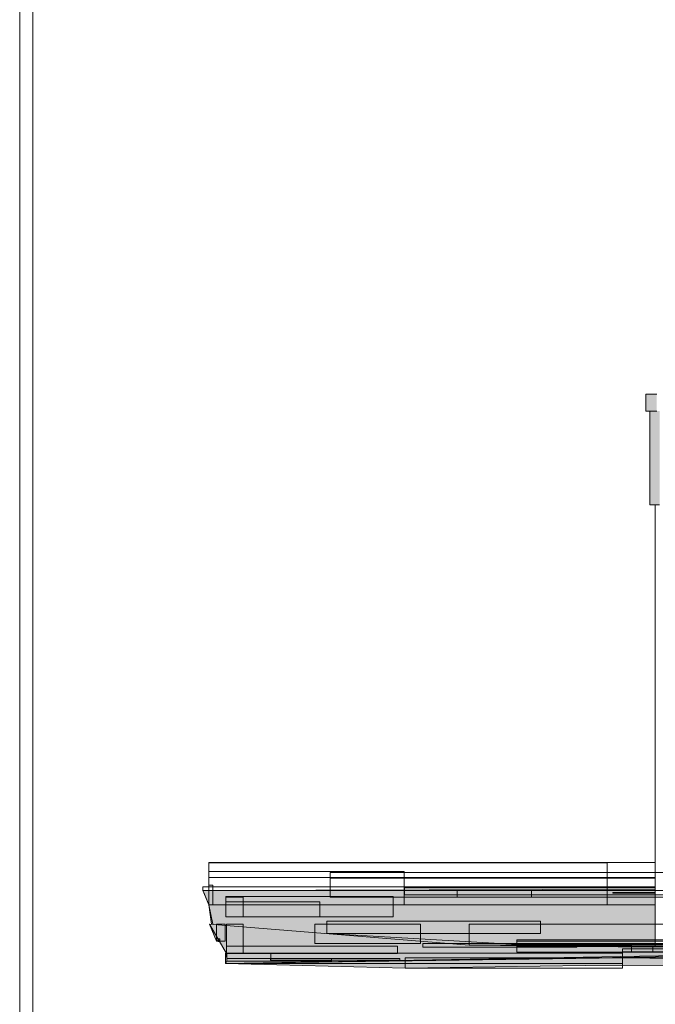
# Model space of a CAD drawing. Header units: metres. Extents: x 0 to 0.84, y 0 to 0.297.
# Tile 32 of 59: x 0.667 to 0.676, y 0.238 to 0.253. Entities that reach past the tile are written whole.
import ezdxf

# ---------------------------------------------------------------- set-up
doc = ezdxf.new("R2010")
doc.units = ezdxf.units.M
doc.layers.add('Standard', color=7, linetype='Continuous', lineweight=25)
picture_1 = doc.add_image_def('image1.jpg', size_in_pixel=(1024, 1024))

msp = doc.modelspace()

# ---------------------------------------------------------------- hatches: boundary and pattern name
at = {"layer": 'Standard', "linetype": 'Continuous', "lineweight": 13, "true_color": 0xbababa, "transparency": 33554687}
for points in [[(0.676174, 0.247115), (0.676174, 0.246855), (0.676342, 0.246855), (0.676342, 0.247115)], [(0.669363, 0.23948), (0.676319, 0.239122), (0.676319, 0.239333)], [(0.669729, 0.238395), (0.670401, 0.23841), (0.669724, 0.238509)]]:
    msp.add_hatch(color=9, dxfattribs=at).paths.add_polyline_path(points)
at = {"layer": 'Standard', "linetype": 'Continuous', "lineweight": 13, "true_color": 0xd8d8d8, "transparency": 33554687}
for points in [[(0.676234, 0.246315), (0.676235, 0.246315), (0.676235, 0.246855), (0.676234, 0.246855)], [(0.676344, 0.246855), (0.676344, 0.246855), (0.676342, 0.246855), (0.676235, 0.246855), (0.676235, 0.246315), (0.676384, 0.246315), (0.676384, 0.246855), (0.676383, 0.246855)], [(0.676235, 0.246315), (0.676234, 0.246315), (0.676234, 0.245415), (0.676235, 0.245415)], [(0.676384, 0.246315), (0.676235, 0.246315), (0.676235, 0.245415), (0.676384, 0.245415)]]:
    msp.add_hatch(color=254, dxfattribs=at).paths.add_polyline_path(points)
at = {"layer": 'Standard', "linetype": 'Continuous', "lineweight": 13, "transparency": 33554687}
for color, points in [(7, [(0.676319, 0.245415), (0.676319, 0.245415), (0.676319, 0.243775), (0.676319, 0.243775)]), (7, [(0.676319, 0.243775), (0.676319, 0.243775), (0.676319, 0.238611), (0.676319, 0.238611)]), (7, [(0.669363, 0.23948), (0.675664, 0.239442), (0.676319, 0.239448), (0.676319, 0.239501)]), (7, [(0.671318, 0.239379), (0.669363, 0.23948), (0.669375, 0.239451)]), (7, [(0.672462, 0.239415), (0.675664, 0.239442), (0.669363, 0.23948)]), (7, [(0.671318, 0.239379), (0.672462, 0.239415), (0.669363, 0.23948)]), (7, [(0.671318, 0.239379), (0.669375, 0.239451), (0.669454, 0.239261), (0.676319, 0.239074), (0.676319, 0.239122)]), (7, [(0.675664, 0.239442), (0.676319, 0.239438), (0.676319, 0.239448)]), (7, [(0.669454, 0.239261), (0.676319, 0.239074), (0.676319, 0.239122), (0.674607, 0.23921), (0.669397, 0.239398)]), (7, [(0.669454, 0.239261), (0.676319, 0.239074), (0.676319, 0.239122), (0.674607, 0.23921), (0.669397, 0.239398)]), (7, [(0.671318, 0.239379), (0.676319, 0.239122), (0.676319, 0.239333), (0.672462, 0.239415)]), (7, [(0.672462, 0.239415), (0.676319, 0.239333), (0.676319, 0.239438), (0.675664, 0.239442)]), (7, [(0.669454, 0.239261), (0.676319, 0.238844), (0.676319, 0.239074)]), (7, [(0.669454, 0.239261), (0.675578, 0.238618), (0.6757, 0.238616), (0.675699, 0.238642), (0.67607, 0.238612), (0.676319, 0.238611), (0.676319, 0.238844)]), (7, [(0.669454, 0.239261), (0.672459, 0.23875), (0.674554, 0.238629), (0.675578, 0.238618)]), (7, [(0.669454, 0.239261), (0.669496, 0.238963), (0.669515, 0.238961)]), (7, [(0.669717, 0.239074), (0.669454, 0.239261), (0.669515, 0.238961), (0.669553, 0.238958)]), (7, [(0.669454, 0.239261), (0.669717, 0.239074), (0.672288, 0.23876), (0.672459, 0.23875)]), (7, [(0.676319, 0.239122), (0.676319, 0.239256), (0.674607, 0.23921)]), (7, [(0.676319, 0.239122), (0.676319, 0.239256), (0.674607, 0.23921)]), (7, [(0.669717, 0.239074), (0.669553, 0.238958), (0.670999, 0.238841)]), (7, [(0.669717, 0.239074), (0.670999, 0.238841), (0.671269, 0.238819), (0.672288, 0.23876)]), (9, [(0.669724, 0.238509), (0.669687, 0.238699), (0.669465, 0.238965)]), (7, [(0.673458, 0.238641), (0.669465, 0.238965), (0.671086, 0.238664)]), (7, [(0.669724, 0.238509), (0.669687, 0.238699), (0.669465, 0.238965)]), (7, [(0.671086, 0.238664), (0.669465, 0.238965), (0.669687, 0.238699)]), (7, [(0.669569, 0.238699), (0.669599, 0.238729), (0.669465, 0.238965)]), (7, [(0.669569, 0.238699), (0.669621, 0.23869), (0.669599, 0.238729)]), (7, [(0.674191, 0.23853), (0.669687, 0.238699), (0.669724, 0.238509)]), (7, [(0.674191, 0.23853), (0.671086, 0.238664), (0.669687, 0.238699)]), (7, [(0.671269, 0.238819), (0.673458, 0.238641), (0.674554, 0.238629)]), (7, [(0.673458, 0.238641), (0.672614, 0.23871), (0.672557, 0.23865)]), (7, [(0.673458, 0.238641), (0.672614, 0.23871), (0.672557, 0.23865)]), (7, [(0.674191, 0.23853), (0.672743, 0.238608), (0.671086, 0.238664)]), (7, [(0.672743, 0.238608), (0.673458, 0.238641), (0.671086, 0.238664)]), (7, [(0.674191, 0.23853), (0.672513, 0.238593), (0.672447, 0.238522)]), (7, [(0.674191, 0.23853), (0.672513, 0.238593), (0.672447, 0.238522)]), (7, [(0.674191, 0.23853), (0.672519, 0.238602), (0.672513, 0.238593)]), (7, [(0.674191, 0.23853), (0.672519, 0.238602), (0.672513, 0.238593)]), (7, [(0.674191, 0.23853), (0.672743, 0.238608), (0.672528, 0.238615), (0.672519, 0.238602)]), (7, [(0.674191, 0.23853), (0.672743, 0.238608), (0.672528, 0.238615), (0.672519, 0.238602)]), (7, [(0.672743, 0.238608), (0.673458, 0.238641), (0.672557, 0.23865), (0.672528, 0.238615)]), (7, [(0.672743, 0.238608), (0.673458, 0.238641), (0.672557, 0.23865), (0.672528, 0.238615)]), (7, [(0.674835, 0.238619), (0.673458, 0.238641), (0.672743, 0.238608)]), (7, [(0.674191, 0.23853), (0.674835, 0.238619), (0.672743, 0.238608)]), (7, [(0.675872, 0.238614), (0.673458, 0.238641), (0.674835, 0.238619), (0.675875, 0.238613)]), (7, [(0.676584, 0.238511), (0.674835, 0.238619), (0.674191, 0.23853)]), (7, [(0.676584, 0.238511), (0.676804, 0.238608), (0.674835, 0.238619)]), (7, [(0.678652, 0.238515), (0.669708, 0.238357), (0.678648, 0.238497), (0.678655, 0.238497)]), (7, [(0.678648, 0.238497), (0.669708, 0.238357), (0.675815, 0.238446), (0.677216, 0.238428), (0.678514, 0.23844), (0.678649, 0.238474)]), (7, [(0.669708, 0.238357), (0.672474, 0.238288), (0.675815, 0.238446)]), (7, [(0.669729, 0.238395), (0.669708, 0.238357), (0.671319, 0.238386)]), (7, [(0.674191, 0.23853), (0.669724, 0.238509), (0.672354, 0.238404), (0.673419, 0.238423)]), (7, [(0.669729, 0.238395), (0.670401, 0.23841), (0.669724, 0.238509)]), (7, [(0.669724, 0.238509), (0.670401, 0.23841), (0.671722, 0.238393), (0.672354, 0.238404)]), (7, [(0.670401, 0.23841), (0.669729, 0.238395), (0.671319, 0.238386), (0.671722, 0.238393)]), (7, [(0.672354, 0.238404), (0.672339, 0.238405), (0.672338, 0.238404)]), (7, [(0.672354, 0.238404), (0.672339, 0.238405), (0.672338, 0.238404)]), (7, [(0.674191, 0.23853), (0.672447, 0.238522), (0.672339, 0.238405), (0.672354, 0.238404), (0.673419, 0.238423)]), (7, [(0.674191, 0.23853), (0.672447, 0.238522), (0.672339, 0.238405), (0.672354, 0.238404), (0.673419, 0.238423)]), (7, [(0.672474, 0.238288), (0.675239, 0.238327), (0.675815, 0.238446)]), (7, [(0.674191, 0.23853), (0.673419, 0.238423), (0.67518, 0.238454)]), (7, [(0.676584, 0.238511), (0.674191, 0.23853), (0.67518, 0.238454), (0.676058, 0.238469)]), (7, [(0.675815, 0.238446), (0.675239, 0.238327), (0.678707, 0.238311)]), (7, [(0.678652, 0.238515), (0.675696, 0.238463), (0.676086, 0.238457), (0.678648, 0.238497), (0.678655, 0.238497)]), (7, [(0.678652, 0.238515), (0.675696, 0.238463), (0.676086, 0.238457), (0.678648, 0.238497), (0.678655, 0.238497)]), (7, [(0.675815, 0.238446), (0.678685, 0.238404), (0.682693, 0.238356)]), (7, [(0.675815, 0.238446), (0.678707, 0.238311), (0.678685, 0.238404)]), (7, [(0.678609, 0.238534), (0.676584, 0.238511), (0.676058, 0.238469), (0.677462, 0.238494)])]:
    msp.add_hatch(color=color, dxfattribs=at).paths.add_polyline_path(points)
at = {"layer": 'Standard', "linetype": 'Continuous', "lineweight": 13, "true_color": 0xb9b9b9, "transparency": 33554687}
for points in [[(0.669363, 0.23948), (0.676319, 0.239438), (0.676319, 0.239501)], [(0.669363, 0.23948), (0.669454, 0.239261), (0.676319, 0.239074), (0.676319, 0.239122)], [(0.669363, 0.23948), (0.676319, 0.239333), (0.676319, 0.239438)], [(0.674191, 0.23853), (0.671086, 0.238664), (0.669687, 0.238699)], [(0.674191, 0.23853), (0.669687, 0.238699), (0.669724, 0.238509)], [(0.672743, 0.238608), (0.673458, 0.238641), (0.671086, 0.238664)], [(0.674191, 0.23853), (0.672743, 0.238608), (0.671086, 0.238664)], [(0.678652, 0.238515), (0.669708, 0.238357), (0.678648, 0.238497), (0.678655, 0.238497)], [(0.678648, 0.238497), (0.669708, 0.238357), (0.675815, 0.238446), (0.677216, 0.238428), (0.678514, 0.23844), (0.678649, 0.238474)], [(0.669729, 0.238395), (0.669708, 0.238357), (0.671319, 0.238386)], [(0.674191, 0.23853), (0.669724, 0.238509), (0.672354, 0.238404), (0.673419, 0.238423)], [(0.669724, 0.238509), (0.670401, 0.23841), (0.671722, 0.238393), (0.672354, 0.238404)], [(0.670401, 0.23841), (0.669729, 0.238395), (0.671319, 0.238386), (0.671722, 0.238393)]]:
    msp.add_hatch(color=9, dxfattribs=at).paths.add_polyline_path(points)
at = {"layer": 'Standard', "linetype": 'Continuous', "lineweight": 13, "true_color": 0xaaaaaa, "transparency": 33554687}
for points in [[(0.669454, 0.239261), (0.669717, 0.239074), (0.672288, 0.23876), (0.672459, 0.23875)], [(0.669717, 0.239074), (0.669454, 0.239261), (0.669515, 0.238961), (0.669553, 0.238958)], [(0.669454, 0.239261), (0.669496, 0.238963), (0.669515, 0.238961)], [(0.669454, 0.239261), (0.672459, 0.23875), (0.674554, 0.238629), (0.675578, 0.238618)], [(0.669454, 0.239261), (0.675578, 0.238618), (0.675872, 0.238614), (0.676054, 0.238612), (0.676319, 0.238611), (0.676319, 0.238844)], [(0.669454, 0.239261), (0.676319, 0.238844), (0.676319, 0.239074)], [(0.669717, 0.239074), (0.669553, 0.238958), (0.670999, 0.238841)], [(0.669717, 0.239074), (0.670999, 0.238841), (0.671269, 0.238819), (0.672288, 0.23876)], [(0.669569, 0.238699), (0.669599, 0.238729), (0.669465, 0.238965)], [(0.669569, 0.238699), (0.669621, 0.23869), (0.669599, 0.238729)], [(0.671269, 0.238819), (0.673458, 0.238641), (0.674554, 0.238629)], [(0.674835, 0.238619), (0.673458, 0.238641), (0.672743, 0.238608)], [(0.674191, 0.23853), (0.674835, 0.238619), (0.672743, 0.238608)], [(0.673458, 0.238641), (0.674835, 0.238619), (0.676054, 0.238612)], [(0.676584, 0.238511), (0.674835, 0.238619), (0.674191, 0.23853)], [(0.676584, 0.238511), (0.676804, 0.238608), (0.674835, 0.238619)], [(0.669708, 0.238357), (0.672474, 0.238288), (0.675815, 0.238446)], [(0.672474, 0.238288), (0.675239, 0.238327), (0.675815, 0.238446)], [(0.674191, 0.23853), (0.673419, 0.238423), (0.67518, 0.238454)], [(0.676584, 0.238511), (0.674191, 0.23853), (0.67518, 0.238454), (0.676058, 0.238469)], [(0.675815, 0.238446), (0.675239, 0.238327), (0.678707, 0.238311)], [(0.675815, 0.238446), (0.678707, 0.238311), (0.678685, 0.238404)], [(0.675815, 0.238446), (0.678685, 0.238404), (0.682693, 0.238356)], [(0.678609, 0.238534), (0.676584, 0.238511), (0.676058, 0.238469), (0.677462, 0.238494)]]:
    msp.add_hatch(color=253, dxfattribs=at).paths.add_polyline_path(points)
at = {"layer": 'Standard', "linetype": 'Continuous', "lineweight": 13, "true_color": 0xbcbcbc, "transparency": 33554687}
for points in [[(0.671086, 0.238664), (0.669465, 0.238965), (0.669687, 0.238699)], [(0.673458, 0.238641), (0.669465, 0.238965), (0.671086, 0.238664)]]:
    msp.add_hatch(color=9, dxfattribs=at).paths.add_polyline_path(points)
at = {"layer": 'Standard', "linetype": 'Continuous', "lineweight": 13, "true_color": 0x474747, "transparency": 33554687}
for points in [[(0.675699, 0.238642), (0.6757, 0.238616), (0.675872, 0.238614), (0.676054, 0.238612), (0.67607, 0.238612)], [(0.675872, 0.238614), (0.675875, 0.238613), (0.676054, 0.238612)]]:
    msp.add_hatch(color=49, dxfattribs=at).paths.add_polyline_path(points)

# ---------------------------------------------------------------- linework, layer by layer
at = {"layer": 'Standard', "color": 7, "linetype": 'Continuous', "lineweight": 13, "transparency": 33554687}
for p, q in [((0.676174, 0.246855), (0.676174, 0.247115)), ((0.676174, 0.247115), (0.676342, 0.247115)), ((0.676342, 0.246855), (0.676174, 0.246855)), ((0.676234, 0.246855), (0.676234, 0.246315)), ((0.676234, 0.246315), (0.676234, 0.245415)), ((0.676234, 0.245415), (0.676235, 0.245415)), ((0.676235, 0.245415), (0.676384, 0.245415)), ((0.676319, 0.243775), (0.676319, 0.245415)), ((0.676319, 0.238611), (0.676319, 0.243775)), ((0.669363, 0.23948), (0.669362, 0.23948)), ((0.669363, 0.23948), (0.676319, 0.239501)), ((0.669363, 0.23948), (0.676319, 0.239501)), ((0.669454, 0.239261), (0.669363, 0.23948)), ((0.669375, 0.239451), (0.669363, 0.23948)), ((0.669454, 0.239261), (0.669375, 0.239451)), ((0.669496, 0.238963), (0.669454, 0.239261)), ((0.669515, 0.238961), (0.669454, 0.239261)), ((0.669454, 0.239261), (0.669496, 0.238963)), ((0.669515, 0.238961), (0.669454, 0.239261)), ((0.669465, 0.238965), (0.669569, 0.238699)), ((0.669724, 0.238509), (0.669465, 0.238965)), ((0.673458, 0.238641), (0.669465, 0.238965)), ((0.669465, 0.238965), (0.669569, 0.238699)), ((0.669724, 0.238509), (0.669465, 0.238965)), ((0.669465, 0.238965), (0.673458, 0.238641)), ((0.669569, 0.238699), (0.669621, 0.23869)), ((0.669621, 0.23869), (0.669569, 0.238699)), ((0.674554, 0.238629), (0.671269, 0.238819)), ((0.671269, 0.238819), (0.674554, 0.238629)), ((0.673458, 0.238641), (0.676054, 0.238612)), ((0.675872, 0.238614), (0.673458, 0.238641)), ((0.676804, 0.238608), (0.674835, 0.238619)), ((0.674835, 0.238619), (0.676804, 0.238608)), ((0.676054, 0.238612), (0.675872, 0.238614)), ((0.678652, 0.238515), (0.669708, 0.238357)), ((0.669708, 0.238357), (0.678652, 0.238515)), ((0.678648, 0.238497), (0.669708, 0.238357)), ((0.669708, 0.238357), (0.678648, 0.238497)), ((0.675815, 0.238446), (0.669708, 0.238357)), ((0.675815, 0.238446), (0.669708, 0.238357)), ((0.669708, 0.238357), (0.669729, 0.238395)), ((0.669708, 0.238357), (0.669729, 0.238395)), ((0.669729, 0.238395), (0.669724, 0.238509)), ((0.669729, 0.238395), (0.669724, 0.238509)), ((0.682693, 0.238356), (0.675815, 0.238446)), ((0.682693, 0.238356), (0.675815, 0.238446)), ((0.669708, 0.238357), (0.672474, 0.238288)), ((0.672474, 0.238288), (0.669708, 0.238357)), ((0.675239, 0.238327), (0.672474, 0.238288)), ((0.672474, 0.238288), (0.675239, 0.238327)), ((0.675239, 0.238327), (0.678707, 0.238311)), ((0.678707, 0.238311), (0.675239, 0.238327))]:
    msp.add_line(p, q, dxfattribs=at)
for points in [[(0.666545, 0.228375), (0.760125, 0.228375), (0.760125, 0.269175), (0.666545, 0.269175), (0.666545, 0.228375)], [(0.666745, 0.228575), (0.759925, 0.228575), (0.759925, 0.268975), (0.666745, 0.268975), (0.666745, 0.228575)]]:
    msp.add_lwpolyline(points, dxfattribs=at)

# ---------------------------------------------------------------- pictures from other files: only their frames are drawn
image = msp.add_image(picture_1, insert=(0.669454, 0.239261), size_in_units=(0.006865, 0.00065), dxfattribs=at)
image = msp.add_image(picture_1, insert=(0.669454, 0.239261), size_in_units=(0.006123, 0.000643), dxfattribs=at)
image = msp.add_image(picture_1, insert=(0.669454, 0.239261), size_in_units=(0.003005, 0.000511), dxfattribs=at)
image = msp.add_image(picture_1, insert=(0.671318, 0.239379), size_in_units=(0.006944, 0.000377), dxfattribs=at)
image = msp.add_image(picture_1, insert=(0.669454, 0.239261), size_in_units=(0.006865, 0.000417), dxfattribs=at)
image = msp.add_image(picture_1, insert=(0.671318, 0.239379), size_in_units=(0.005001, 0.000293), dxfattribs=at)
image = msp.add_image(picture_1, insert=(0.669363, 0.23948), size_in_units=(0.006956, 0.0000588), dxfattribs=at)
image = msp.add_image(picture_1, insert=(0.669454, 0.239261), size_in_units=(0.0000613, 0.0003), dxfattribs=at)
at = {"layer": 'Standard', "color": 49, "linetype": 'Continuous', "lineweight": 13, "true_color": 0x474747, "transparency": 33554687}
image = msp.add_image(picture_1, insert=(0.671318, 0.239379), size_in_units=(0.001954, 0.000101), dxfattribs=at)
at = {"layer": 'Standard', "color": 7, "linetype": 'Continuous', "lineweight": 13, "transparency": 33554687}
image = msp.add_image(picture_1, insert=(0.671318, 0.239379), size_in_units=(0.003098, 0.000101), dxfattribs=at)
image = msp.add_image(picture_1, insert=(0.672462, 0.239415), size_in_units=(0.003857, 0.000109), dxfattribs=at)
image = msp.add_image(picture_1, insert=(0.672462, 0.239415), size_in_units=(0.006301, 0.0000654), dxfattribs=at)
image = msp.add_image(picture_1, insert=(0.675664, 0.239442), size_in_units=(0.000655, 0.00000947), dxfattribs=at)
image = msp.add_image(picture_1, insert=(0.669717, 0.239074), size_in_units=(0.002571, 0.000314), dxfattribs=at)
image = msp.add_image(picture_1, insert=(0.669717, 0.239074), size_in_units=(0.000263, 0.000303), dxfattribs=at)
image = msp.add_image(picture_1, insert=(0.669717, 0.239074), size_in_units=(0.001445, 0.000234), dxfattribs=at)
image = msp.add_image(picture_1, insert=(0.671269, 0.238819), size_in_units=(0.003285, 0.00019), dxfattribs=at)
image = msp.add_image(picture_1, insert=(0.669569, 0.238699), size_in_units=(0.000134, 0.000266), dxfattribs=at)
image = msp.add_image(picture_1, insert=(0.669724, 0.238509), size_in_units=(0.000259, 0.000456), dxfattribs=at)
image = msp.add_image(picture_1, insert=(0.671086, 0.238664), size_in_units=(0.001621, 0.000301), dxfattribs=at)
image = msp.add_image(picture_1, insert=(0.673458, 0.238641), size_in_units=(0.003993, 0.000324), dxfattribs=at)
image = msp.add_image(picture_1, insert=(0.669569, 0.238699), size_in_units=(0.0000521, 0.0000386), dxfattribs=at)
image = msp.add_image(picture_1, insert=(0.674191, 0.23853), size_in_units=(0.004503, 0.00019), dxfattribs=at)
image = msp.add_image(picture_1, insert=(0.674191, 0.23853), size_in_units=(0.004503, 0.000169), dxfattribs=at)
image = msp.add_image(picture_1, insert=(0.669724, 0.238509), size_in_units=(0.00263, 0.000116), dxfattribs=at)
image = msp.add_image(picture_1, insert=(0.672743, 0.238608), size_in_units=(0.002372, 0.0000556), dxfattribs=at)
image = msp.add_image(picture_1, insert=(0.674191, 0.23853), size_in_units=(0.003105, 0.000134), dxfattribs=at)
image = msp.add_image(picture_1, insert=(0.674191, 0.23853), size_in_units=(0.004467, 0.000126), dxfattribs=at)
image = msp.add_image(picture_1, insert=(0.674191, 0.23853), size_in_units=(0.001761, 0.000107), dxfattribs=at)
image = msp.add_image(picture_1, insert=(0.674191, 0.23853), size_in_units=(0.002092, 0.0000892), dxfattribs=at)
image = msp.add_image(picture_1, insert=(0.674835, 0.238619), size_in_units=(0.002092, 0.0000332), dxfattribs=at)
image = msp.add_image(picture_1, insert=(0.675815, 0.238446), size_in_units=(0.002893, 0.000135), dxfattribs=at)
image = msp.add_image(picture_1, insert=(0.675815, 0.238446), size_in_units=(0.003468, 0.000135), dxfattribs=at)
image = msp.add_image(picture_1, insert=(0.675815, 0.238446), size_in_units=(0.006878, 0.0000898), dxfattribs=at)
image = msp.add_image(picture_1, insert=(0.675872, 0.238614), size_in_units=(0.002417, 0.000028), dxfattribs=at)
image = msp.add_image(picture_1, insert=(0.669708, 0.238357), size_in_units=(0.006107, 0.000158), dxfattribs=at)
image = msp.add_image(picture_1, insert=(0.66973, 0.238395), size_in_units=(0.000677, 0.000114), dxfattribs=at)
image = msp.add_image(picture_1, insert=(0.66973, 0.238395), size_in_units=(0.001611, 0.000038), dxfattribs=at)
image = msp.add_image(picture_1, insert=(0.670401, 0.23841), size_in_units=(0.001992, 0.0000243), dxfattribs=at)
image = msp.add_image(picture_1, insert=(0.672474, 0.238288), size_in_units=(0.00334, 0.000158), dxfattribs=at)

doc.saveas('drawing.dxf')
